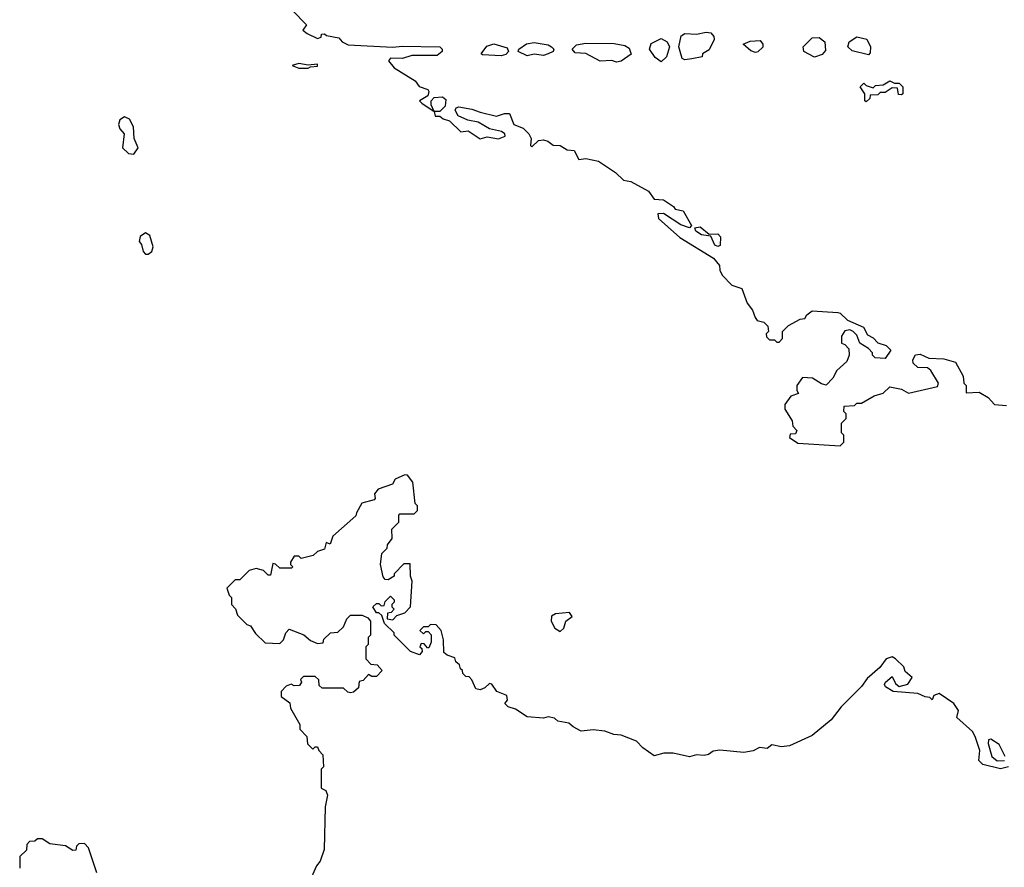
# Model space of a CAD drawing. Extents: x 2029662 to 2246637, y 225654 to 401419.
# Tile 16 of 256: x 2080650 to 2084832, y 289979 to 293580. Entities that reach past the tile are written whole.
import ezdxf

# ---------------------------------------------------------------- set-up
doc = ezdxf.new("R2010")
doc.units = 0

msp = doc.modelspace()

# ---------------------------------------------------------------- linework, layer by layer
at = {"layer": '0CON20XD'}
for points in [[(2081808.3, 293618.3), (2081868.3, 293558.3), (2081852.5, 293535), (2081870.9, 293520.9), (2081915, 293500), (2081930, 293505), (2081931.7, 293518.3), (2081945, 293520), (2081953, 293513), (2082005, 293502.5), (2082020, 293485), (2082045, 293472.5), (2082235, 293462.3), (2082275, 293467.5), (2082434, 293464), (2082444.4, 293455), (2082444.4, 293445), (2082422.6, 293427.4), (2082315, 293427.3), (2082275.8, 293414.2), (2082225, 293415.8), (2082216.7, 293405), (2082240, 293375), (2082329.2, 293319.2), (2082346.2, 293296.2), (2082382.7, 293282.7), (2082388, 293275), (2082383.4, 293256.6), (2082347.5, 293235), (2082357.5, 293225), (2082410, 293190), (2082415, 293170), (2082435, 293170), (2082448.3, 293158.3), (2082475, 293150), (2082523.9, 293103.9), (2082555, 293107.5), (2082605, 293073.3), (2082635, 293082.5), (2082683.6, 293073.6), (2082712.5, 293085), (2082710, 293095), (2082696.7, 293105), (2082645.7, 293115.7), (2082596.7, 293145), (2082552.9, 293152.9), (2082511.9, 293171.9), (2082498.8, 293195), (2082504.4, 293205.6), (2082515, 293209.2), (2082570, 293200), (2082605, 293187.1), (2082675, 293170), (2082708.3, 293181.7), (2082730.7, 293180.7), (2082748.8, 293135), (2082788.7, 293118.7), (2082812.9, 293095), (2082822.9, 293075), (2082820, 293045), (2082825, 293040), (2082853.6, 293066.4), (2082875, 293069.5), (2082893.6, 293063.6), (2082915, 293046.7), (2082945, 293045.7), (2082975, 293027.1), (2083004.4, 293024.4), (2083025, 292986.2), (2083055, 292989.4), (2083108.1, 292978.1), (2083180.3, 292930.3), (2083215, 292897.5), (2083245, 292892.5), (2083320.8, 292850.8), (2083345, 292816.7), (2083383.9, 292813.9), (2083426.7, 292786.7), (2083434.2, 292774.2), (2083468.3, 292768.3), (2083503.8, 292705), (2083494.1, 292695.9), (2083457.5, 292707.5), (2083383.6, 292756.4), (2083360, 292755), (2083362.5, 292735), (2083453.9, 292653.9), (2083595.9, 292565.9), (2083622.5, 292535), (2083623.3, 292515), (2083633.3, 292495), (2083675, 292451.2), (2083717.3, 292437.3), (2083740, 292375), (2083762, 292345), (2083773.3, 292315), (2083781.7, 292301.7), (2083810, 292295), (2083827, 292277), (2083830, 292255), (2083820, 292245), (2083821.7, 292231.7), (2083835, 292220), (2083855, 292220), (2083865, 292210), (2083875, 292210), (2083890, 292225), (2083890, 292255), (2083915, 292280), (2083965, 292307.5), (2083985, 292310), (2083993.6, 292326.4), (2084015, 292343.3), (2084125, 292336.2), (2084135, 292333.3), (2084165, 292302.5), (2084233, 292273), (2084250.7, 292240.7), (2084275, 292227.5), (2084295, 292207.5), (2084330, 292195), (2084350, 292175), (2084325, 292140), (2084283, 292143), (2084272.5, 292155), (2084272.5, 292165), (2084255, 292182.5), (2084217.5, 292205), (2084205, 292240), (2084190, 292255), (2084175, 292262.5), (2084155, 292257.5), (2084140, 292235), (2084140, 292205), (2084155, 292200), (2084171.7, 292181.7), (2084172.5, 292155), (2084163, 292127), (2084120.7, 292089.3), (2084103.6, 292056.4), (2084075, 292027.5), (2084055, 292032.5), (2084017, 292057), (2083975, 292060), (2083950, 292025), (2083950, 292005), (2083958.3, 291991.7), (2083925, 291980), (2083900, 291945), (2083900, 291925), (2083930, 291875), (2083933, 291853), (2083950, 291835), (2083945, 291820), (2083921.7, 291818.3), (2083920, 291805), (2083955, 291780), (2084135, 291770), (2084150, 291785), (2084150, 291815), (2084140, 291825), (2084140, 291865), (2084160, 291885), (2084160, 291905), (2084150, 291915), (2084151.7, 291938.3), (2084195, 291940), (2084205, 291950), (2084225, 291950), (2084278.3, 291981.7), (2084317, 291993), (2084345, 292020), (2084395, 292010), (2084425, 291992.5), (2084548.3, 292021.7), (2084552.5, 292035), (2084519.3, 292089.3), (2084505, 292100), (2084465, 292102.5), (2084445, 292120), (2084442.5, 292135), (2084453.9, 292156.1), (2084475, 292158.8), (2084511.7, 292141.7), (2084575, 292139.2), (2084623.8, 292125), (2084657.5, 292065), (2084660, 292035), (2084670, 292025), (2084670, 291995), (2084725, 291996.7), (2084762.5, 291975), (2084790, 291945), (2084840.7, 291940.7)], [(2083475, 293408.8), (2083463.8, 293415), (2083450, 293465), (2083458.9, 293511.1), (2083475, 293520.8), (2083525, 293517.5), (2083565, 293526), (2083585, 293523.8), (2083598.6, 293508.6), (2083600, 293495), (2083578.8, 293451.2), (2083550, 293435), (2083548.3, 293421.7), (2083505, 293413.3), (2083475, 293408.8)], [(2082695, 293425.7), (2082615, 293430), (2082610, 293435), (2082633.5, 293466.5), (2082663, 293477), (2082719.6, 293459.6), (2082726, 293445), (2082715, 293431.2), (2082695, 293425.7)], [(2082805, 293426.2), (2082766.7, 293445), (2082770, 293455), (2082802.7, 293477.3), (2082835, 293482.5), (2082895, 293473.5), (2082909.2, 293465), (2082918, 293455), (2082916.2, 293445), (2082895, 293434.2), (2082875, 293428), (2082835, 293433.3), (2082805, 293426.2)], [(2083185, 293398.8), (2083165, 293406), (2083115, 293403.8), (2083055, 293435.7), (2083008.7, 293438.7), (2082995.8, 293455), (2083015, 293473.5), (2083055, 293479.6), (2083175, 293478.5), (2083220, 293470), (2083238.8, 293458.8), (2083246.4, 293433.6), (2083205, 293403.3), (2083185, 293398.8)], [(2083375, 293400), (2083348.8, 293418.8), (2083324.2, 293455), (2083331.5, 293478.5), (2083375, 293499.2), (2083400, 293485), (2083410, 293465), (2083397.7, 293422.3), (2083375, 293400)], [(2083775, 293440), (2083755, 293447.5), (2083722.5, 293475), (2083751.7, 293488.3), (2083795, 293491.2), (2083806.7, 293475), (2083806.4, 293463.6), (2083785, 293442.5), (2083775, 293440)], [(2084025, 293420), (2083980, 293445), (2083977.5, 293465), (2084015, 293502), (2084045, 293504.2), (2084068.8, 293485), (2084071.7, 293448.3), (2084058.3, 293431.7), (2084025, 293420)], [(2084255, 293430), (2084185, 293447.5), (2084167.5, 293465), (2084172.5, 293485), (2084205, 293506.2), (2084247.5, 293497.5), (2084263.3, 293465), (2084261.7, 293438.3), (2084255, 293430)], [(2081875, 293373.3), (2081885, 293380), (2081915, 293382.5), (2081915, 293390), (2081875, 293386), (2081835, 293393.8), (2081807.5, 293385), (2081835, 293373.8), (2081875, 293373.3)], [(2084245, 293230), (2084240, 293235), (2084240, 293265), (2084220, 293295), (2084235, 293310), (2084245, 293300), (2084275, 293290), (2084285, 293300), (2084317, 293303), (2084345, 293320), (2084365, 293310), (2084385, 293310), (2084400, 293295), (2084400, 293265), (2084395, 293260), (2084381.7, 293261.7), (2084378.3, 293288.3), (2084355, 293290), (2084325, 293270), (2084305, 293270), (2084295, 293260), (2084261.7, 293258.3), (2084260, 293245), (2084245, 293230)], [(2082435, 293190), (2082410, 293190), (2082397.3, 293217.3), (2082397.1, 293235), (2082410.9, 293249.1), (2082445, 293252.2), (2082460, 293240), (2082457.6, 293212.4), (2082435, 293190)], [(2081135, 293008.8), (2081152.5, 293035), (2081136, 293075), (2081134, 293125), (2081116.7, 293156.7), (2081095, 293167.5), (2081075.9, 293154.1), (2081070, 293135), (2081075.9, 293115.9), (2081093.3, 293095), (2081086.7, 293035), (2081111.7, 293011.7), (2081135, 293008.8)], [(2083615, 292616), (2083601.8, 292621.8), (2083585, 292660), (2083545, 292666.2), (2083521.7, 292681.7), (2083517.5, 292695), (2083539.5, 292699.5), (2083578.3, 292668.3), (2083615, 292670), (2083626.7, 292656.7), (2083625, 292620), (2083615, 292616)], [(2081185, 292583.8), (2081195, 292584), (2081210.8, 292595), (2081217.5, 292615), (2081202.7, 292662.7), (2081185, 292674), (2081161.2, 292658.8), (2081157, 292637), (2081166.7, 292625), (2081174.2, 292594.2), (2081185, 292583.8)], [(2083825, 290483.3), (2083792.5, 290487.5), (2083765, 290474.2), (2083725, 290465.8), (2083624.1, 290475.9), (2083595, 290472.5), (2083575, 290457.5), (2083556.7, 290453.3), (2083525, 290456.2), (2083495, 290448.8), (2083425, 290463.3), (2083385, 290463.3), (2083345, 290452.5), (2083297, 290487), (2083270, 290515), (2083205, 290540), (2083173, 290543), (2083135, 290557.5), (2083085, 290562.5), (2083035, 290557.5), (2083000, 290575), (2082981.7, 290591.7), (2082935, 290600), (2082921.7, 290611.7), (2082895, 290617.5), (2082875, 290612.5), (2082805, 290617.5), (2082755, 290650), (2082725, 290660), (2082710, 290675), (2082721.7, 290688.3), (2082718.3, 290708.3), (2082675.9, 290725.9), (2082655, 290756.7), (2082645, 290760), (2082625, 290741.2), (2082605, 290733.3), (2082587, 290737), (2082570, 290775), (2082558.3, 290788.3), (2082545, 290790), (2082531.7, 290801.7), (2082530, 290815), (2082521.7, 290821.7), (2082518.3, 290838.3), (2082501.7, 290851.7), (2082498.3, 290868.3), (2082465, 290880), (2082451.7, 290891.7), (2082450, 290945), (2082440, 290985), (2082418.3, 291008.3), (2082395, 291010), (2082385, 291000), (2082365, 291000), (2082350, 290985), (2082365, 290970), (2082375, 290980), (2082385, 290980), (2082397, 290967), (2082397.5, 290935), (2082388.3, 290911.7), (2082381.7, 290911.7), (2082368.3, 290928.3), (2082355, 290930), (2082350, 290915), (2082358.3, 290908.3), (2082360, 290895), (2082348.3, 290881.7), (2082310, 290895), (2082240, 290965), (2082240, 290975), (2082200, 291015), (2082188.3, 291048.3), (2082175, 291060), (2082165, 291060), (2082150, 291085), (2082165, 291100), (2082175, 291100), (2082185, 291090), (2082198.3, 291091.7), (2082201.7, 291108.3), (2082225, 291130), (2082240, 291115), (2082240, 291105), (2082230, 291095), (2082230, 291085), (2082240, 291075), (2082228.3, 291061.7), (2082211.7, 291058.3), (2082210, 291035), (2082235, 291030), (2082251.7, 291048.3), (2082285, 291060), (2082310, 291085), (2082317.5, 291195), (2082310, 291215), (2082308.3, 291268.3), (2082281.7, 291268.3), (2082240, 291225), (2082240, 291215), (2082215, 291200), (2082201.7, 291201.7), (2082193, 291213), (2082182.5, 291265), (2082188.3, 291311.7), (2082210, 291335), (2082211.7, 291348.3), (2082232.5, 291375), (2082230, 291415), (2082260, 291445), (2082260, 291475), (2082265, 291480), (2082325, 291480), (2082340, 291495), (2082340, 291515), (2082330, 291525), (2082320, 291615), (2082297.5, 291645), (2082285, 291646.7), (2082245, 291627.5), (2082233.3, 291606.7), (2082172.5, 291585), (2082157.5, 291565), (2082160, 291545), (2082155, 291540), (2082103.6, 291526.4), (2082080, 291485), (2082078.3, 291471.7), (2081980, 291385), (2081968.3, 291351.7), (2081951.7, 291358.3), (2081945, 291330), (2081915, 291320), (2081897, 291303), (2081845, 291290), (2081835, 291300), (2081815, 291300), (2081800, 291275), (2081800, 291265), (2081810, 291255), (2081805, 291250), (2081755, 291250), (2081737, 291267), (2081725, 291270), (2081715, 291220), (2081705, 291220), (2081685, 291240), (2081655, 291247.5), (2081625, 291240), (2081585, 291200), (2081565, 291200), (2081530, 291165), (2081540, 291135), (2081550, 291125), (2081550, 291095), (2081567, 291077), (2081575, 291050), (2081615, 291010), (2081630, 291005), (2081651.7, 290971.7), (2081693, 290933), (2081755, 290930), (2081770, 290945), (2081780, 290975), (2081795, 290990), (2081857, 290967), (2081885, 290942.5), (2081915, 290930), (2081938.3, 290931.7), (2081941.7, 290948.3), (2081970, 290975), (2082001.7, 290978.3), (2082025, 291000), (2082040, 291035), (2082055, 291050), (2082105, 291050), (2082128.3, 291038.3), (2082140, 291025), (2082140, 290965), (2082130, 290955), (2082130, 290925), (2082120, 290915), (2082120, 290865), (2082141.7, 290841.7), (2082168.3, 290838.3), (2082190, 290815), (2082165, 290790), (2082145, 290790), (2082131.7, 290798.3), (2082108.3, 290771.7), (2082091.7, 290768.3), (2082088.3, 290741.7), (2082067, 290723), (2082055, 290720), (2082043, 290723), (2082025, 290740), (2081935, 290740), (2081921.7, 290751.7), (2081920, 290775), (2081905, 290790), (2081855, 290790), (2081843, 290777), (2081847.5, 290765), (2081838.3, 290751.7), (2081815, 290750), (2081803, 290757), (2081781.7, 290748.3), (2081760, 290725), (2081760, 290705), (2081797, 290677), (2081800, 290655), (2081840, 290585), (2081840, 290565), (2081870, 290535), (2081873, 290503), (2081895, 290480), (2081905, 290490), (2081915, 290490), (2081920, 290475), (2081937, 290457), (2081940, 290405), (2081930, 290395), (2081930, 290315), (2081950, 290305), (2081957.5, 290285), (2081947.5, 290235), (2081943.3, 290055), (2081926.2, 290005), (2081911.2, 289985), (2081877.9, 289912.1)], [(2082945, 290981.2), (2082961.2, 290995), (2082970, 291025), (2082996.1, 291043.9), (2082985, 291061.2), (2082925, 291056.2), (2082908.8, 291045), (2082907.5, 291025), (2082923.3, 290995), (2082945, 290981.2)], [(2084850, 290405), (2084815, 290396.7), (2084740, 290415), (2084723, 290433), (2084727.5, 290475), (2084707.5, 290535), (2084696.4, 290556.4), (2084630, 290615), (2084637.5, 290645), (2084617.5, 290675), (2084555, 290717.5), (2084531.7, 290708.3), (2084525, 290690), (2084515, 290700), (2084495, 290702.5), (2084465, 290717.5), (2084360, 290725), (2084327.5, 290745), (2084323.3, 290755), (2084327.5, 290765), (2084355, 290790), (2084369.3, 290759.3), (2084385, 290746.7), (2084422.5, 290757.5), (2084440, 290785), (2084411.2, 290811.2), (2084405, 290830), (2084370, 290865), (2084355, 290872.5), (2084330, 290865), (2084303, 290827), (2084249.1, 290780.9), (2084225, 290746.7), (2084138.8, 290661.2), (2084095.7, 290605), (2084015, 290539.2), (2083920, 290495), (2083885, 290490), (2083845, 290498.8), (2083825, 290483.3)], [(2084835, 290450), (2084810, 290500), (2084775, 290522.5), (2084765, 290520), (2084762.5, 290505), (2084779.2, 290449.2), (2084800.8, 290430.8), (2084832.5, 290432.5)], [(2080977.5, 289955), (2080941.7, 290061.7), (2080925, 290080), (2080901.7, 290078.3), (2080891.7, 290068.3), (2080888.3, 290051.7), (2080875, 290050), (2080845, 290070), (2080778.3, 290078.3), (2080745, 290100), (2080725, 290100), (2080715, 290090), (2080691.7, 290088.3), (2080680, 290075), (2080678.3, 290051.7), (2080650, 290025), (2080650, 289975)]]:
    msp.add_lwpolyline(points, dxfattribs=at)

doc.saveas('drawing.dxf')
